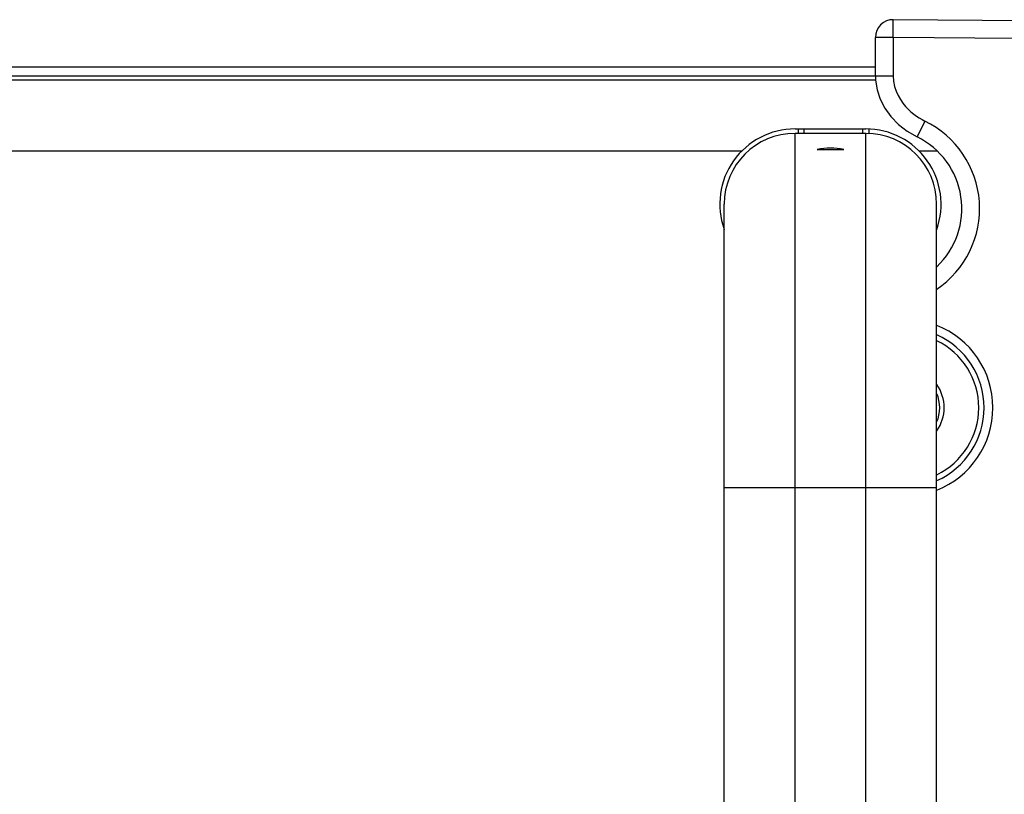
# Model space of a CAD drawing. Extents: x 0 to 420, y 0 to 297.
# Tile 19 of 116: x 142 to 153, y 80 to 89. Entities that reach past the tile are written whole.
import ezdxf

# ---------------------------------------------------------------- set-up
doc = ezdxf.new("R2010")
doc.units = 0
doc.header["$LTSCALE"] = 23.1
doc.layers.get('0').update_dxf_attribs({"linetype": 'CONTINUOUS'})
doc.layers.add('AXES', color=7, linetype='CONTINUOUS')

msp = doc.modelspace()

# ---------------------------------------------------------------- linework, layer by layer
at = {"color": 7, "linetype": 'CONTINUOUS'}
for p, q in [((152, 88.908), (152.002, 89.108)), ((169.519, 88.955), (152.002, 89.108)), ((152, 88.908), (151.8, 88.908)), ((151.8, 88.474), (151.8, 88.908)), ((153.385, 88.896), (152, 88.908)), ((152, 88.908), (152, 88.474)), ((87.654, 88.574), (151.8, 88.574)), ((87.654, 88.474), (151.8, 88.474)), ((151.8, 88.474), (151.882, 88.474)), ((151.8, 88.424), (87.654, 88.424)), ((152.358, 87.963), (152.271, 87.784)), ((150.892, 87.874), (151.692, 87.874)), ((151.692, 87.824), (150.892, 87.824)), ((150.892, 75.624), (150.892, 87.824)), ((151.692, 75.624), (151.692, 87.824)), ((150.29, 87.624), (109.627, 87.624)), ((152.498, 87.624), (152.294, 87.624)), ((150.092, 76.424), (150.092, 87.024)), ((152.492, 76.424), (152.492, 87.024)), ((150.092, 83.824), (152.492, 83.824))]:
    msp.add_line(p, q, dxfattribs=at)
at = {"color": 2, "linetype": 'CONTINUOUS'}
for p, q in [((150.997, 87.824), (150.997, 87.874)), ((151.657, 87.824), (151.657, 87.874))]:
    msp.add_line(p, q, dxfattribs=at)
at = {"color": 7, "linetype": 'CONTINUOUS'}
for points in [[(152.002, 89.108), (151.963, 89.105), (151.925, 89.094), (151.89, 89.075), (151.859, 89.05), (151.834, 89.019), (151.815, 88.985), (151.804, 88.947), (151.8, 88.908)], [(151.8, 88.474), (151.802, 88.424), (151.819, 88.317), (151.854, 88.211), (151.906, 88.109), (151.975, 88.013), (152.06, 87.925), (152.158, 87.848), (152.271, 87.784)], [(151.882, 88.474), (151.918, 88.474), (151.958, 88.474), (152, 88.474)], [(152, 88.474), (152.005, 88.412), (152.016, 88.353), (152.034, 88.299), (152.056, 88.25), (152.082, 88.205), (152.11, 88.165), (152.139, 88.129), (152.17, 88.096), (152.201, 88.067), (152.233, 88.041), (152.264, 88.018), (152.296, 87.998), (152.327, 87.979), (152.358, 87.963)]]:
    msp.add_lwpolyline(points, dxfattribs=at)
for centre, radius, start, end in [((151.877, 86.974), 1.1, 303.9993, 64.0468), ((150.892, 87.024), 0.85, 90, 199.5643), ((150.892, 87.024), 0.8, 90, 180), ((151.692, 87.024), 0.85, 340.4373, 90), ((151.692, 87.024), 0.8, 0, 90), ((151.877, 86.974), 0.9, 313.1284, 64.0468), ((152.127, 84.724), 1, 291.4491, 68.5509), ((152.127, 84.724), 0.901, 293.9712, 66.0288), ((152.127, 84.724), 0.841, 295.7487, 64.2513), ((152.127, 84.724), 0.45, 324.4201, 35.5799)]:
    msp.add_arc(centre, radius, start, end, dxfattribs=at)
at = {"color": 2, "linetype": 'CONTINUOUS'}
msp.add_arc((152.127, 84.724), 0.4, 335.8809, 24.1191, dxfattribs=at)
at = {"layer": 'AXES', "color": 7, "linetype": 'CONTINUOUS'}
for p, q in [((150.927, 87.874), (150.927, 87.824)), ((151.727, 87.872), (151.727, 87.824)), ((151.141, 87.64), (151.443, 87.64))]:
    msp.add_line(p, q, dxfattribs=at)
msp.add_arc((151.292, 87.024), 0.634, 76.1956, 103.8044, dxfattribs=at)

doc.saveas('drawing.dxf')
